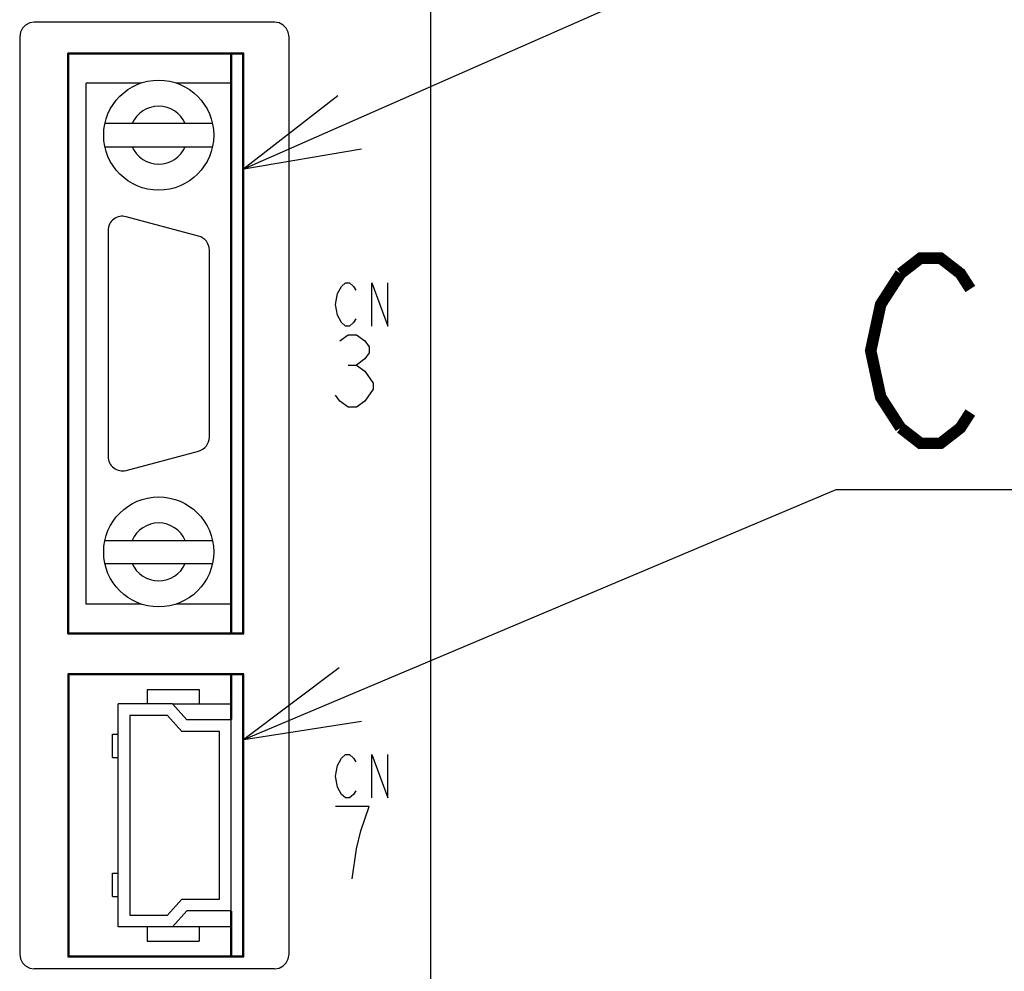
# Model space of a CAD drawing. Extents: x 60 to 816, y 33 to 560.
# Tile 6 of 21: x 466 to 500, y 357 to 389. Entities that reach past the tile are written whole.
import ezdxf

# ---------------------------------------------------------------- set-up
doc = ezdxf.new("R2010")
doc.units = 0
doc.header["$LTSCALE"] = 46.2
doc.layers.get('0').update_dxf_attribs({"linetype": 'CONTINUOUS'})
for name, color, linetype in [('ALL_AXIS', 7, 'CONTINUOUS'), ('ALL_CURVE', 7, 'CONTINUOUS'), ('ALL_FEATURES', 7, 'CONTINUOUS'), ('ALL_NOTE', 7, 'CONTINUOUS')]:
    doc.layers.add(name, color=color, linetype=linetype)

msp = doc.modelspace()

# ---------------------------------------------------------------- linework, layer by layer
at = {"color": 7, "linetype": 'CONTINUOUS'}
for p, q in [((471.077, 365.75), (473.1, 365.75)), ((473.1, 358.05), (471.077, 358.05))]:
    msp.add_line(p, q, dxfattribs=at)
at = {"layer": 'ALL_AXIS', "color": 7, "linetype": 'CONTINUOUS'}
for p, q in [((473.1, 368.2), (473.1, 388.2)), ((469.992, 387.2), (468.1, 387.2)), ((473.1, 387.2), (471.208, 387.2)), ((471.979, 381.913), (469.479, 382.583)), ((468.85, 382.1), (468.85, 374.3)), ((472.35, 374.97), (472.35, 381.43)), ((469.479, 373.817), (471.979, 374.487)), ((469.992, 369.2), (468.1, 369.2)), ((473.1, 369.2), (471.208, 369.2)), ((473.1, 365.2), (473.1, 366.75)), ((473.1, 357.05), (473.1, 358.6))]:
    msp.add_line(p, q, dxfattribs=at)
for centre, start, end in [((469.35, 382.1), 75, 180), ((471.85, 381.43), 0, 75), ((471.85, 374.97), 285, 360), ((469.35, 374.3), 180, 285)]:
    msp.add_arc(centre, 0.5, start, end, dxfattribs=at)
at = {"layer": 'ALL_CURVE', "color": 4, "linetype": 'CONTINUOUS'}
for p, q in [((476.775, 379.925), (476.914, 380.175)), ((476.914, 380.175), (477.053, 380.3)), ((477.053, 380.3), (477.193, 380.3)), ((477.193, 380.3), (477.332, 380.175)), ((477.332, 380.175), (477.402, 380.05)), ((477.959, 378.8), (477.959, 380.3)), ((477.959, 380.3), (478.516, 378.8)), ((478.516, 378.8), (478.516, 380.3)), ((476.705, 379.55), (476.775, 379.925)), ((476.775, 379.175), (476.705, 379.55)), ((476.914, 378.925), (476.775, 379.175)), ((477.053, 378.8), (476.914, 378.925)), ((477.193, 378.8), (477.053, 378.8)), ((477.332, 378.925), (477.193, 378.8)), ((477.402, 379.05), (477.332, 378.925)), ((476.85, 378.292), (477.14, 378.5)), ((477.14, 378.5), (477.431, 378.5)), ((477.431, 378.5), (477.721, 378.292)), ((477.721, 378.292), (477.866, 378.083)), ((477.866, 377.875), (477.721, 377.667)), ((477.866, 378.083), (477.866, 377.875)), ((477.14, 377.458), (477.431, 377.458)), ((477.721, 377.667), (477.431, 377.458)), ((477.431, 377.458), (477.721, 377.25)), ((477.721, 377.25), (478.011, 376.833)), ((478.011, 376.833), (478.011, 376.625)), ((476.85, 376.208), (476.705, 376.417)), ((478.011, 376.625), (477.721, 376.208)), ((477.14, 376), (476.85, 376.208)), ((477.721, 376.208), (477.431, 376)), ((477.431, 376), (477.14, 376)), ((476.775, 363.625), (476.914, 363.875)), ((476.914, 363.875), (477.053, 364)), ((477.053, 364), (477.193, 364)), ((477.193, 364), (477.332, 363.875)), ((477.332, 363.875), (477.402, 363.75)), ((477.959, 362.5), (477.959, 364)), ((477.959, 364), (478.516, 362.5)), ((478.516, 362.5), (478.516, 364)), ((476.705, 363.25), (476.775, 363.625)), ((476.775, 362.875), (476.705, 363.25)), ((476.914, 362.625), (476.775, 362.875)), ((477.053, 362.5), (476.914, 362.625)), ((477.193, 362.5), (477.053, 362.5)), ((477.332, 362.625), (477.193, 362.5)), ((477.402, 362.75), (477.332, 362.625)), ((477.866, 362.2), (476.705, 362.2)), ((477.576, 361.367), (477.866, 362.2)), ((477.431, 360.742), (477.576, 361.367)), ((477.286, 359.7), (477.431, 360.742))]:
    msp.add_line(p, q, dxfattribs=at)
at = {"layer": 'ALL_FEATURES', "color": 7, "linetype": 'CONTINUOUS'}
for p, q in [((480, 272.5), (480, 439)), ((474.6, 389.3), (466.3, 389.3)), ((465.8, 388.8), (465.8, 357.1)), ((475.1, 357.1), (475.1, 388.8)), ((467.465, 368.165), (467.465, 388.235)), ((473.535, 388.235), (467.465, 388.235)), ((467.465, 388.235), (467.5, 388.2)), ((467.5, 368.2), (467.5, 388.2)), ((473.5, 388.2), (467.5, 388.2)), ((473.535, 388.235), (473.5, 388.2)), ((473.5, 368.2), (473.5, 388.2)), ((473.535, 368.165), (473.535, 388.235)), ((468.1, 369.2), (468.1, 387.2)), ((472.457, 385.8), (468.743, 385.8)), ((468.743, 385), (472.457, 385)), ((468.743, 371.4), (472.457, 371.4)), ((468.743, 370.6), (472.457, 370.6)), ((467.465, 368.165), (467.5, 368.2)), ((467.465, 368.165), (473.535, 368.165)), ((467.5, 368.2), (473.5, 368.2)), ((473.535, 368.165), (473.5, 368.2)), ((473.535, 366.785), (467.465, 366.785)), ((467.465, 366.785), (467.5, 366.75)), ((467.465, 366.785), (467.465, 357.015)), ((473.5, 366.75), (467.5, 366.75)), ((467.5, 366.75), (467.5, 357.05)), ((473.535, 366.785), (473.5, 366.75)), ((473.5, 357.05), (473.5, 366.75)), ((473.535, 357.015), (473.535, 366.785)), ((470.2, 366.25), (472, 366.25)), ((470.2, 366.25), (470.2, 365.75)), ((472, 366.25), (472, 365.75)), ((471.077, 365.75), (469.2, 365.75)), ((469.2, 358.05), (469.2, 365.75)), ((471.077, 365.75), (471.577, 365.2)), ((470.9, 365.35), (469.6, 365.35)), ((469.6, 365.35), (469.6, 358.45)), ((471.4, 364.8), (470.9, 365.35)), ((473.1, 365.2), (471.577, 365.2)), ((473.1, 358.6), (473.1, 365.2)), ((469.01, 364.7), (469.2, 364.7)), ((469.01, 363.9), (469.01, 364.7)), ((472.7, 364.8), (471.4, 364.8)), ((472.7, 359), (472.7, 364.8)), ((469.01, 363.9), (469.2, 363.9)), ((469.01, 359.9), (469.2, 359.9)), ((469.01, 359.1), (469.01, 359.9)), ((469.01, 359.1), (469.2, 359.1)), ((470.9, 358.45), (471.4, 359)), ((471.4, 359), (472.7, 359)), ((469.6, 358.45), (470.9, 358.45)), ((471.577, 358.6), (471.077, 358.05)), ((473.1, 358.6), (471.577, 358.6)), ((471.077, 358.05), (469.2, 358.05)), ((470.2, 358.05), (470.2, 357.55)), ((472, 358.05), (472, 357.55)), ((470.2, 357.55), (472, 357.55)), ((467.465, 357.015), (467.5, 357.05)), ((467.465, 357.015), (473.535, 357.015)), ((467.5, 357.05), (473.5, 357.05)), ((473.535, 357.015), (473.5, 357.05)), ((474.6, 356.6), (466.3, 356.6))]:
    msp.add_line(p, q, dxfattribs=at)
for points in [[(466.3, 389.3), (466.145, 389.276), (466.006, 389.205), (465.895, 389.094), (465.824, 388.955), (465.8, 388.8)], [(475.1, 388.8), (475.076, 388.955), (475.005, 389.094), (474.894, 389.205), (474.755, 389.276), (474.6, 389.3)], [(465.8, 357.1), (465.824, 356.945), (465.895, 356.806), (466.006, 356.695), (466.145, 356.624), (466.3, 356.6)], [(474.6, 356.6), (474.755, 356.624), (474.894, 356.695), (475.005, 356.806), (475.076, 356.945), (475.1, 357.1)]]:
    msp.add_lwpolyline(points, dxfattribs=at)
at = {"layer": 'ALL_FEATURES', "color": 1, "linetype": 'CONTINUOUS', "const_width": 0.084}
for points in [[(473.1, 368.2), (473.1, 388.2)], [(473.1, 365.2), (473.1, 366.75)], [(473.1, 357.05), (473.1, 358.6)]]:
    msp.add_lwpolyline(points, dxfattribs=at)
at = {"layer": 'ALL_FEATURES', "color": 7, "linetype": 'CONTINUOUS'}
for centre in [(470.6, 385.4), (470.6, 371)]:
    msp.add_circle(centre, 1.9, dxfattribs=at)
for centre, start, end in [((470.6, 385.4), 23.5782, 156.4218), ((470.6, 385.4), 203.5782, 336.4218), ((470.6, 371), 23.5782, 156.4218), ((470.6, 371), 203.5782, 336.4218)]:
    msp.add_arc(centre, 1, start, end, dxfattribs=at)
at = {"layer": 'ALL_NOTE', "color": 2, "linetype": 'CONTINUOUS'}
for p, q in [((473.535, 384.232), (492.901, 392.775)), ((473.535, 364.517), (494, 373.152)), ((494, 373.152), (494.5, 373.152)), ((494.5, 373.152), (511.012, 373.152))]:
    msp.add_line(p, q, dxfattribs=at)
for points in [[(476.791, 386.761), (473.535, 384.232), (477.598, 384.932)], [(476.832, 366.993), (473.535, 364.517), (477.609, 365.151)]]:
    msp.add_lwpolyline(points, dxfattribs=at)
at = {"layer": 'ALL_NOTE', "color": 2, "linetype": 'CONTINUOUS', "const_width": 0.4}
for points in [[(496.22, 380.619), (496.908, 381.152), (497.596, 381.152), (498.284, 380.619), (498.628, 380.085)], [(496.22, 375.285), (495.532, 376.352), (495.188, 377.952), (495.532, 379.552), (496.22, 380.619)], [(498.628, 375.818), (498.284, 375.285), (497.596, 374.752), (496.908, 374.752), (496.22, 375.285)]]:
    msp.add_lwpolyline(points, dxfattribs=at)

doc.saveas('drawing.dxf')
